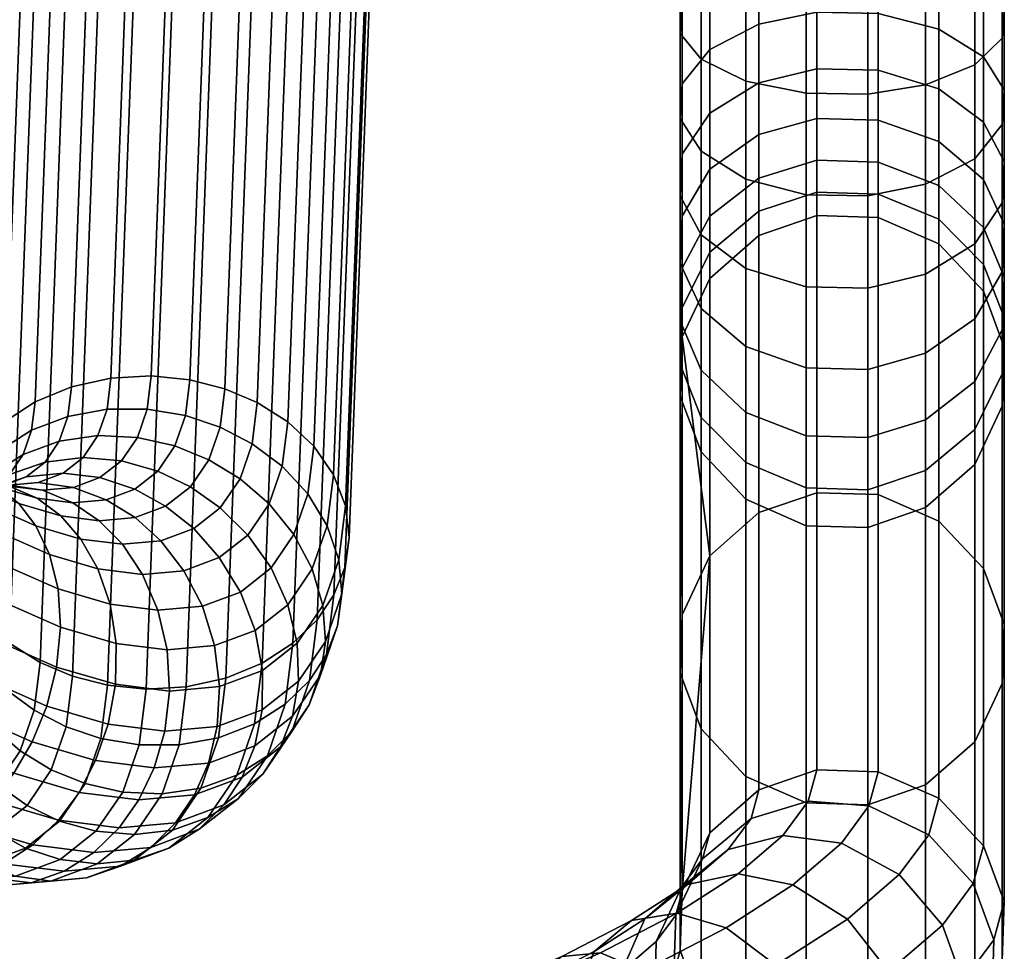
# Model space of a CAD drawing. Header units: millimetres. Extents: x -282 to 282, y -248 to 372.
# Tile 67 of 75: x 225 to 279, y 8 to 59. Entities that reach past the tile are written whole.
import ezdxf

# ---------------------------------------------------------------- set-up
doc = ezdxf.new("R2010")
doc.units = ezdxf.units.MM
doc.layers.add('LDS podnoz', color=7, linetype='Continuous')

msp = doc.modelspace()

# ---------------------------------------------------------------- meshes
at = {"layer": 'LDS podnoz'}
mesh = msp.add_polyface(dxfattribs=at)
corners = [(151.124, 117.513, 422.232), (149.748, 116.055, 421.512), (140.875, 124.901, 419.537), (142.17, 126.44, 420.239), (152.376, 118.947, 423.372), (143.347, 127.948, 421.363), (155.004, 104.094, 423.288), (153.352, 102.815, 423.705), (145.307, 111.907, 421.676), (146.872, 113.284, 421.237), (156.552, 105.376, 423.265), (148.339, 114.657, 421.193), (158.039, 106.686, 423.603), (159.491, 108.057, 424.342), (160.812, 109.413, 425.5), (161.904, 110.664, 427.042), (153.41, 120.262, 424.9), (162.69, 111.728, 428.883), (154.155, 121.372, 426.73), (163.13, 112.543, 430.899), (154.572, 122.214, 428.74), (163.23, 113.086, 432.957), (154.667, 122.762, 430.797), (163.031, 113.362, 434.938), (154.478, 123.027, 432.78), (162.553, 113.401, 436.889), (154.025, 123.037, 434.739), (161.76, 113.181, 438.855), (153.274, 122.771, 436.714), (160.653, 112.675, 440.71), (152.225, 122.199, 438.584), (159.272, 111.889, 442.325), (150.916, 121.331, 440.218), (157.697, 110.863, 443.591), (149.424, 120.211, 441.504), (156.03, 109.668, 444.438), (147.844, 118.918, 442.374), (154.378, 108.389, 444.856), (146.279, 117.541, 442.813), (152.83, 107.107, 444.878), (144.812, 116.168, 442.856), (151.343, 105.797, 444.54), (143.404, 114.77, 442.538), (149.891, 104.426, 443.801), (142.027, 113.312, 441.818), (148.57, 103.07, 442.643), (140.775, 111.878, 440.677), (170.951, 103.196, 437.206), (171.16, 102.907, 435.228), (170.45, 103.265, 439.152), (169.618, 103.094, 441.106), (168.457, 102.657, 442.946), (221.135, 29.497, 407.651), (227.167, 189.1, 208.081), (227.819, 187.396, 206.737), (221.787, 27.793, 406.308), (221.173, 32.876, 410.355), (227.206, 192.479, 210.784), (226.972, 190.829, 209.458), (220.939, 31.226, 409.028), (222.695, 35.745, 412.696), (228.727, 195.349, 213.125), (227.797, 193.971, 211.995), (221.764, 34.368, 411.566), (225.71, 38.125, 414.69), (231.742, 197.729, 215.119), (230.05, 196.633, 214.192), (224.017, 37.03, 413.763), (229.869, 39.42, 415.851), (235.901, 199.023, 216.28), (233.732, 198.545, 215.833), (227.7, 38.942, 415.403), (234.196, 39.326, 415.907), (240.228, 198.929, 216.336), (238.111, 199.143, 216.443), (232.079, 39.54, 416.014), (237.897, 38.083, 415.024), (243.93, 197.686, 215.454), (242.149, 198.439, 216.002), (236.116, 38.836, 415.573), (241.001, 35.681, 413.198), (247.033, 195.285, 213.627), (245.599, 196.628, 214.658), (239.567, 37.025, 414.229), (242.737, 32.407, 410.631), (248.769, 192.01, 211.061), (248.116, 193.714, 212.404), (242.084, 34.111, 411.975), (242.698, 29.027, 407.928), (248.73, 188.631, 208.357), (248.964, 190.281, 209.684), (242.931, 30.678, 409.254), (242.107, 27.536, 406.717), (248.139, 187.139, 207.146)]
mesh.append_faces([[corners[k] for k in face] for face in [(0, 1, 2, 3), (4, 0, 3, 5), (6, 7, 8, 9), (10, 6, 9, 11), (12, 10, 11, 1), (13, 12, 1, 0), (14, 13, 0, 4), (15, 14, 4, 16), (17, 15, 16, 18), (19, 17, 18, 20), (21, 19, 20, 22), (23, 21, 22, 24), (25, 23, 24, 26), (27, 25, 26, 28), (29, 27, 28, 30), (31, 29, 30, 32), (33, 31, 32, 34), (35, 33, 34, 36), (37, 35, 36, 38), (39, 37, 38, 40), (41, 39, 40, 42), (43, 41, 42, 44), (45, 43, 44, 46), (47, 48, 21, 23), (49, 47, 23, 25), (50, 49, 25, 27), (51, 50, 27, 29), (52, 53, 54, 55), (56, 57, 58, 59), (59, 58, 53, 52), (60, 61, 62, 63), (64, 65, 66, 67), (67, 66, 61, 60), (68, 69, 70, 71), (72, 73, 74, 75), (75, 74, 69, 68), (71, 70, 65, 64), (63, 62, 57, 56), (76, 77, 78, 79), (80, 81, 82, 83), (83, 82, 77, 76), (84, 85, 86, 87), (88, 89, 90, 91), (91, 90, 85, 84), (87, 86, 81, 80), (92, 93, 89, 88), (79, 78, 73, 72)]])
mesh = msp.add_polyface(dxfattribs=at)
corners = [(170.593, 101.583, 431.147), (177.833, 90.977, 433.514), (176.974, 90.013, 431.651), (169.77, 100.569, 429.296), (171.16, 102.907, 435.228), (178.424, 92.266, 437.603), (178.314, 91.736, 435.543), (171.055, 102.371, 433.169), (170.45, 103.265, 439.152), (177.683, 92.667, 441.517), (178.206, 92.568, 439.579), (170.951, 103.196, 437.206), (169.618, 103.094, 441.106), (176.816, 92.549, 443.46), (169.431, 84.324, 427.7), (182.901, 63.192, 432.417), (181.096, 62.123, 432.787), (167.626, 83.256, 428.071), (171.124, 85.407, 427.722), (184.594, 64.275, 432.438), (174.337, 87.715, 428.883), (187.807, 66.582, 433.599), (186.219, 65.396, 432.818), (172.749, 86.528, 428.102), (175.781, 88.902, 430.078), (189.25, 67.77, 434.795), (179.274, 61.141, 433.587), (165.804, 82.273, 428.871), (202.72, 46.637, 439.511), (201.276, 45.45, 438.316), (190.444, 68.881, 436.368), (191.784, 70.604, 440.259), (191.303, 69.844, 438.231), (191.893, 71.134, 442.32), (191.153, 71.535, 446.234), (191.675, 71.436, 444.295), (190.286, 71.416, 448.176), (174.097, 91.574, 446.86), (187.567, 70.442, 451.576), (189.076, 71.052, 450), (175.606, 92.184, 445.283), (172.375, 90.749, 448.08), (185.845, 69.616, 452.796), (168.748, 88.698, 449.25), (182.218, 67.566, 453.967), (184.023, 68.634, 453.597), (170.553, 89.766, 448.88), (167.055, 87.614, 449.229), (180.525, 66.482, 453.946), (204.772, 48.712, 442.947), (203.914, 47.749, 441.084), (205.363, 50.001, 447.036), (205.254, 49.472, 444.976), (205.145, 50.303, 449.012), (203.756, 50.284, 452.893), (204.623, 50.403, 450.95), (202.546, 49.92, 454.716), (201.036, 49.309, 456.293), (197.493, 47.502, 458.313), (199.314, 48.484, 457.513), (195.687, 46.433, 458.683), (225.974, 23.821, 403.258), (232.006, 183.424, 203.688), (233.787, 182.671, 203.139), (227.755, 23.068, 402.71), (222.87, 26.222, 405.085), (228.903, 185.826, 205.514), (230.336, 184.482, 204.483), (224.304, 24.879, 404.054), (221.787, 27.793, 406.308), (227.819, 187.396, 206.737), (234.002, 22.484, 402.432), (240.034, 182.087, 202.861), (242.203, 182.565, 203.309), (236.171, 22.962, 402.879), (229.675, 22.578, 402.376), (235.708, 182.181, 202.805), (237.824, 181.967, 202.698), (231.792, 22.364, 402.269), (244.193, 183.382, 204.022), (238.161, 23.778, 403.593)]
mesh.append_faces([[corners[k] for k in face] for face in [(0, 1, 2, 3), (4, 5, 6, 7), (7, 6, 1, 0), (8, 9, 10, 11), (12, 13, 9, 8), (11, 10, 5, 4), (14, 15, 16, 17), (18, 19, 15, 14), (20, 21, 22, 23), (24, 25, 21, 20), (23, 22, 19, 18), (17, 16, 26, 27), (25, 28, 29, 21), (2, 30, 25, 24), (6, 31, 32, 1), (5, 33, 31, 6), (9, 34, 35, 10), (13, 36, 34, 9), (10, 35, 33, 5), (37, 38, 39, 40), (41, 42, 38, 37), (43, 44, 45, 46), (47, 48, 44, 43), (46, 45, 42, 41), (40, 39, 36, 13), (30, 2, 1, 32), (32, 49, 50, 30), (33, 51, 52, 31), (35, 53, 51, 33), (31, 52, 49, 32), (30, 50, 28, 25), (36, 54, 55, 34), (39, 56, 54, 36), (38, 57, 56, 39), (34, 55, 53, 35), (45, 58, 59, 42), (44, 60, 58, 45), (57, 38, 42, 59), (61, 62, 63, 64), (65, 66, 67, 68), (68, 67, 62, 61), (69, 70, 66, 65), (71, 72, 73, 74), (75, 76, 77, 78), (64, 63, 76, 75), (78, 77, 72, 71), (74, 73, 79, 80)]])
mesh = msp.add_polyface(dxfattribs=at)
corners = [(241.176, 26.158, 405.587), (247.208, 185.761, 206.016), (248.139, 187.139, 207.146), (242.107, 27.536, 406.717), (238.161, 23.778, 403.593), (244.193, 183.382, 204.022), (245.886, 184.477, 204.949), (239.854, 24.874, 404.52), (268.604, 59.49, 614.469), (268.604, 56.385, 611.996), (265.429, 55.615, 612.834), (265.429, 58.845, 615.407), (271.975, 59.427, 614.56), (271.975, 56.311, 612.077), (275.3, 58.573, 615.802), (275.3, 55.291, 613.186), (261.219, 59.834, 622.676), (261.219, 55.572, 620.168), (261.109, 53.662, 622.946), (261.109, 58.335, 625.695), (262.726, 61.313, 619.698), (262.726, 57.455, 617.428), (265.429, 62.404, 617.501), (268.604, 62.91, 616.481), (271.975, 62.861, 616.58), (275.3, 62.191, 617.93), (277.753, 60.989, 620.351), (277.753, 57.042, 618.029), (278.891, 59.577, 623.194), (278.891, 55.244, 620.645), (278.781, 58.077, 626.213), (278.781, 53.334, 623.423), (261.219, 64.227, 624.497), (261.109, 63.151, 627.691), (262.726, 65.289, 621.346), (265.429, 66.073, 619.021), (268.604, 66.436, 617.943), (271.975, 66.401, 618.047), (275.3, 65.92, 619.475), (277.753, 65.056, 622.037), (278.891, 64.042, 625.046), (278.781, 62.966, 628.24), (277.274, 61.904, 631.391), (277.274, 56.599, 629.191), (274.571, 61.121, 633.715), (274.571, 55.507, 631.388), (271.396, 60.757, 634.794), (271.396, 55.001, 632.408), (268.025, 60.792, 634.689), (268.025, 55.05, 632.309), (264.7, 61.274, 633.261), (264.7, 55.72, 630.959), (262.247, 62.137, 630.7), (262.247, 56.923, 628.538), (261.109, 68.193, 629.017), (261.219, 68.827, 625.706), (262.726, 69.452, 622.441), (265.429, 69.913, 620.031), (268.604, 70.127, 618.913), (271.975, 70.106, 619.022), (275.3, 69.823, 620.502), (277.753, 69.315, 623.157), (278.891, 68.718, 626.275), (278.781, 68.084, 629.586), (277.274, 67.459, 632.851), (274.571, 66.998, 635.261), (271.396, 66.783, 636.378), (268.025, 66.804, 636.27), (264.7, 67.088, 634.79), (262.247, 67.596, 632.135)]
mesh.append_faces([[corners[k] for k in face] for face in [(0, 1, 2, 3), (4, 5, 6, 7), (7, 6, 1, 0), (8, 9, 10, 11), (12, 13, 9, 8), (14, 15, 13, 12), (16, 17, 18, 19), (20, 21, 17, 16), (22, 11, 21, 20), (23, 8, 11, 22), (24, 12, 8, 23), (25, 14, 12, 24), (26, 27, 14, 25), (28, 29, 27, 26), (30, 31, 29, 28), (32, 16, 19, 33), (34, 20, 16, 32), (35, 22, 20, 34), (36, 23, 22, 35), (37, 24, 23, 36), (38, 25, 24, 37), (39, 26, 25, 38), (40, 28, 26, 39), (41, 30, 28, 40), (42, 43, 30, 41), (44, 45, 43, 42), (46, 47, 45, 44), (48, 49, 47, 46), (50, 51, 49, 48), (52, 53, 51, 50), (33, 19, 53, 52), (32, 33, 54, 55), (35, 34, 56, 57), (34, 32, 55, 56), (37, 36, 58, 59), (39, 38, 60, 61), (38, 37, 59, 60), (36, 35, 57, 58), (40, 39, 61, 62), (42, 41, 63, 64), (46, 44, 65, 66), (44, 42, 64, 65), (50, 48, 67, 68), (33, 52, 69, 54), (52, 50, 68, 69), (48, 46, 66, 67), (62, 63, 41, 40)]])
mesh = msp.add_polyface(dxfattribs=at)
corners = [(241.734, 31.321, 415.836), (242.084, 34.111, 411.975), (241.001, 35.681, 413.198), (240.672, 33.067, 416.815), (242.366, 29.455, 414.716), (242.737, 32.407, 410.631), (265.429, 32.041, 544.844), (262.726, 29.679, 545.505), (262.726, 44.885, 599.848), (265.429, 47.248, 599.187), (268.604, 33.137, 544.537), (268.604, 48.344, 598.88), (261.219, 41.683, 600.744), (261.219, 45.455, 609.452), (261.219, 43.273, 605.226), (261.109, 40.18, 606.566), (261.109, 42.572, 611.198), (262.726, 48.299, 607.729), (262.726, 46.324, 603.905), (265.429, 50.397, 606.458), (265.429, 48.575, 602.93), (268.604, 51.371, 605.869), (268.604, 49.619, 602.478), (264.7, 37.544, 614.244), (264.7, 34.786, 608.902), (268.025, 33.403, 609.501), (268.025, 36.255, 615.024), (262.247, 39.856, 612.843), (262.247, 37.266, 607.828), (261.219, 48.31, 613.49), (261.109, 45.701, 615.625), (262.726, 50.883, 611.384), (265.429, 52.781, 609.83), (268.604, 53.662, 609.11), (268.025, 39.987, 620.302), (271.396, 36.161, 615.082), (271.396, 39.901, 620.372), (264.7, 41.153, 619.348), (262.247, 43.245, 617.636), (261.219, 51.704, 617.087), (261.109, 49.422, 619.568), (262.726, 53.955, 614.639), (265.429, 55.615, 612.834), (268.604, 56.385, 611.996), (268.025, 44.423, 625.003), (271.396, 44.349, 625.085), (264.7, 45.443, 623.895), (262.247, 47.273, 621.905), (261.219, 55.572, 620.168), (261.109, 53.662, 622.946), (262.726, 57.455, 617.428), (265.429, 58.845, 615.407), (268.025, 49.479, 629.031), (271.396, 49.416, 629.122), (264.7, 50.332, 627.79), (262.247, 51.864, 625.562), (268.025, 55.05, 632.309), (271.396, 55.001, 632.408), (264.7, 55.72, 630.959), (262.247, 56.923, 628.538), (261.109, 58.335, 625.695), (261.109, 38.437, 601.653), (264.7, 32.776, 603.237), (268.025, 31.326, 603.643), (262.247, 35.38, 602.508), (261.211, 26.441, 546.411)]
mesh.append_faces([[corners[k] for k in face] for face in [(0, 1, 2, 3), (4, 5, 1, 0), (6, 7, 8, 9), (10, 6, 9, 11), (12, 8, 7, 7), (13, 14, 15, 16), (17, 18, 14, 13), (19, 20, 18, 17), (21, 22, 20, 19), (23, 24, 25, 26), (27, 28, 24, 23), (16, 15, 28, 27), (29, 13, 16, 30), (31, 17, 13, 29), (32, 19, 17, 31), (33, 21, 19, 32), (34, 26, 35, 36), (37, 23, 26, 34), (38, 27, 23, 37), (30, 16, 27, 38), (39, 29, 30, 40), (41, 31, 29, 39), (42, 32, 31, 41), (43, 33, 32, 42), (44, 34, 36, 45), (46, 37, 34, 44), (47, 38, 37, 46), (40, 30, 38, 47), (48, 39, 40, 49), (50, 41, 39, 48), (51, 42, 41, 50), (52, 44, 45, 53), (54, 46, 44, 52), (55, 47, 46, 54), (49, 40, 47, 55), (56, 52, 53, 57), (58, 54, 52, 56), (59, 55, 54, 58), (60, 49, 55, 59), (12, 61, 15, 14), (9, 8, 18, 20), (8, 12, 14, 18), (11, 9, 20, 22), (62, 63, 25, 24), (61, 64, 28, 15), (64, 62, 24, 28), (61, 12, 65, 65)]])
mesh = msp.add_polyface(dxfattribs=at)
corners = [(271.975, 33.031, 544.567), (268.604, 33.137, 544.537), (268.604, 48.344, 598.88), (271.975, 48.237, 598.91), (277.753, 28.977, 545.701), (275.3, 31.58, 544.973), (275.3, 46.787, 599.316), (277.753, 44.183, 600.045), (278.891, 25.92, 546.557), (278.891, 41.126, 600.9), (278.781, 37.88, 601.809), (278.781, 22.673, 547.465), (271.975, 51.276, 605.926), (271.975, 49.518, 602.521), (268.604, 49.619, 602.478), (268.604, 51.371, 605.869), (275.3, 49.988, 606.707), (275.3, 48.136, 603.12), (277.753, 47.675, 608.107), (277.753, 45.655, 604.195), (278.891, 44.96, 609.752), (278.891, 42.742, 605.456), (278.781, 42.077, 611.498), (278.781, 39.649, 606.796), (277.274, 39.233, 613.221), (277.274, 36.598, 608.118), (274.571, 37.134, 614.492), (274.571, 34.347, 609.093), (271.396, 36.161, 615.082), (271.396, 33.302, 609.545), (268.025, 36.255, 615.024), (268.025, 33.403, 609.501), (271.975, 53.576, 609.179), (268.604, 53.662, 609.11), (275.3, 52.41, 610.134), (277.753, 50.319, 611.846), (278.891, 47.862, 613.857), (278.781, 45.254, 615.992), (277.274, 42.681, 618.098), (274.571, 40.782, 619.651), (271.396, 39.901, 620.372), (271.975, 56.311, 612.077), (268.604, 56.385, 611.996), (275.3, 55.291, 613.186), (277.753, 53.461, 615.176), (278.891, 51.312, 617.513), (278.781, 49.03, 619.994), (277.274, 46.78, 622.441), (274.571, 45.119, 624.247), (271.396, 44.349, 625.085), (277.753, 57.042, 618.029), (275.3, 58.573, 615.802), (278.891, 55.244, 620.645), (278.781, 53.334, 623.423), (277.274, 51.451, 626.163), (274.571, 50.061, 628.185), (271.396, 49.416, 629.122), (277.274, 56.599, 629.191), (278.781, 58.077, 626.213), (274.571, 55.507, 631.388), (271.396, 55.001, 632.408), (277.274, 34.678, 602.705), (271.396, 31.219, 603.672), (274.571, 32.315, 603.366), (268.025, 31.326, 603.643)]
mesh.append_faces([[corners[k] for k in face] for face in [(0, 1, 2, 3), (4, 5, 6, 7), (8, 4, 7, 9), (5, 0, 3, 6), (9, 10, 11, 8), (12, 13, 14, 15), (16, 17, 13, 12), (18, 19, 17, 16), (20, 21, 19, 18), (22, 23, 21, 20), (24, 25, 23, 22), (26, 27, 25, 24), (28, 29, 27, 26), (30, 31, 29, 28), (32, 12, 15, 33), (34, 16, 12, 32), (35, 18, 16, 34), (36, 20, 18, 35), (37, 22, 20, 36), (38, 24, 22, 37), (39, 26, 24, 38), (40, 28, 26, 39), (41, 32, 33, 42), (43, 34, 32, 41), (44, 35, 34, 43), (45, 36, 35, 44), (46, 37, 36, 45), (47, 38, 37, 46), (48, 39, 38, 47), (49, 40, 39, 48), (50, 44, 43, 51), (52, 45, 44, 50), (53, 46, 45, 52), (54, 47, 46, 53), (55, 48, 47, 54), (56, 49, 48, 55), (57, 54, 53, 58), (59, 55, 54, 57), (60, 56, 55, 59), (3, 2, 14, 13), (7, 6, 17, 19), (6, 3, 13, 17), (9, 7, 19, 21), (61, 10, 23, 25), (62, 63, 27, 29), (63, 61, 25, 27), (64, 62, 29, 31), (21, 23, 10, 9)]])
mesh = msp.add_polyface(dxfattribs=at)
corners = [(241.637, 24.97, 418.033), (241.5, 26.952, 419.02), (240.086, 24.875, 423.649), (240.158, 22.796, 422.876), (241.358, 23.122, 417.01), (239.828, 20.873, 422.021), (241.734, 31.321, 415.836), (240.672, 33.067, 416.815), (239.905, 30.851, 420.627), (240.915, 28.955, 419.905), (242.366, 29.455, 414.716), (242.544, 27.589, 413.529), (242.296, 25.832, 412.35), (241.696, 24.265, 411.243), (240.736, 21.492, 416.012), (240.76, 22.841, 410.179), (239.786, 20.027, 415.016), (242.931, 30.678, 409.254), (242.737, 32.407, 410.631), (242.107, 27.536, 406.717), (242.698, 29.027, 407.928), (241.176, 26.158, 405.587), (250.142, 5.764, 463.723), (245.435, 4.044, 461.511), (244.586, 2.868, 464.861), (248.857, 4.428, 466.868), (251.823, 5.778, 460.799), (246.656, 3.889, 458.371), (253.736, 4.617, 458.276), (248.121, 2.564, 455.638), (252.911, 6.175, 469.716), (248.333, 1.938, 469.484), (252.1, 3.56, 472.131), (254.611, 7.689, 466.863), (256.729, 7.891, 464.246), (259.068, 6.913, 462.022), (261.473, 4.684, 460.418), (255.761, 2.224, 456.405), (256.382, 7.97, 473.229), (255.324, 5.228, 475.395), (258.436, 9.667, 470.734), (260.927, 10.063, 468.496), (263.632, 9.273, 466.642), (257.91, 6.894, 479.186), (255.387, 2.16, 476.793), (257.897, 3.777, 480.473), (259.165, 9.763, 477.309), (261.504, 11.643, 475.231), (264.295, 12.232, 473.432), (259.787, 8.51, 483.393), (259.719, 5.346, 484.556), (261.185, 11.502, 481.836), (263.731, 13.561, 480.222), (258.988, 0.657, 481.144), (260.837, 2.249, 485.287), (260.859, 9.952, 487.647), (260.759, 6.744, 488.685), (262.338, 13.053, 486.414), (261.892, 3.668, 489.477), (241.112, 2.156, 456.814), (240.385, 2.465, 460.093), (261.109, 8.024, 492.966), (261.219, 11.27, 492.057), (262.726, 14.472, 491.161), (262.247, 4.967, 493.821), (261.109, 23.231, 547.309), (262.726, 29.679, 545.505), (262.247, 20.173, 548.165), (262.247, 35.38, 602.508), (261.109, 38.437, 601.653), (261.211, 26.441, 546.411), (261.219, 41.683, 600.744)]
mesh.append_faces([[corners[k] for k in face] for face in [(0, 1, 2, 3), (4, 0, 3, 5), (6, 7, 8, 9), (10, 6, 9, 1), (11, 10, 1, 0), (12, 11, 0, 4), (13, 12, 4, 14), (15, 13, 14, 16), (11, 17, 18, 10), (13, 19, 20, 12), (12, 20, 17, 11), (15, 21, 19, 13), (22, 23, 24, 25), (26, 27, 23, 22), (28, 29, 27, 26), (30, 25, 31, 32), (33, 22, 25, 30), (34, 26, 22, 33), (35, 28, 26, 34), (36, 37, 28, 35), (38, 30, 32, 39), (40, 33, 30, 38), (41, 34, 33, 40), (42, 35, 34, 41), (43, 39, 44, 45), (46, 38, 39, 43), (47, 40, 38, 46), (48, 41, 40, 47), (49, 43, 45, 50), (51, 46, 43, 49), (52, 47, 46, 51), (50, 45, 53, 54), (55, 49, 50, 56), (57, 51, 49, 55), (56, 50, 54, 58), (59, 60, 23, 27), (55, 56, 61, 62), (57, 55, 62, 63), (56, 58, 64, 61), (65, 62, 61, 61), (66, 63, 62, 62), (61, 64, 67, 65), (65, 67, 68, 69), (69, 70, 65, 65), (71, 66, 70, 70), (62, 65, 70, 70), (62, 70, 66, 66)]])
mesh = msp.add_polyface(dxfattribs=at)
corners = [(229.818, 27.018, 440.545), (229.153, 28.958, 439.696), (226.494, 29.739, 442.809), (226.962, 27.858, 443.888), (230.147, 24.864, 441.166), (227.099, 25.76, 444.734), (230.494, 30.305, 435.566), (229.225, 31.597, 434.692), (227.11, 31.859, 437.598), (228.221, 30.587, 438.688), (231.599, 28.655, 436.336), (232.445, 26.693, 436.937), (232.951, 24.517, 437.314), (229.61, 32.749, 430.73), (227.812, 33.421, 429.804), (226.11, 33.27, 432.573), (227.781, 32.587, 433.706), (231.19, 31.771, 431.495), (232.604, 30.493, 432.131), (233.871, 28.856, 432.639), (234.884, 26.91, 432.967), (235.555, 24.748, 433.077), (231.173, 33.332, 427.656), (229.266, 33.963, 426.945), (232.869, 32.397, 428.194), (234.408, 31.165, 428.584), (235.812, 29.58, 428.822), (236.969, 27.687, 428.868), (237.78, 25.578, 428.702), (230.442, 34.886, 424.055), (228.337, 35.067, 423.375), (227.238, 34.203, 426.078), (232.436, 34.324, 424.55), (234.226, 33.463, 424.857), (235.866, 32.311, 424.999), (237.381, 30.813, 424.964), (238.654, 29.011, 424.726), (239.579, 26.991, 424.28), (231.315, 36.17, 421.196), (229.154, 36.267, 420.7), (233.375, 35.704, 421.477), (235.234, 34.945, 421.556), (236.949, 33.903, 421.453), (238.547, 32.526, 421.147), (239.905, 30.851, 420.627), (240.915, 28.955, 419.905), (241.5, 26.952, 419.02), (240.086, 24.875, 423.649), (229.655, 37.714, 418.212), (227.497, 37.325, 417.641), (227.022, 35.954, 419.999), (231.85, 37.716, 418.537), (233.95, 37.366, 418.619), (235.852, 36.73, 418.486), (237.613, 35.821, 418.155), (239.261, 34.591, 417.598), (240.672, 33.067, 416.815), (229.869, 39.42, 415.851), (227.7, 38.942, 415.403), (234.196, 39.326, 415.907), (232.079, 39.54, 416.014), (236.116, 38.836, 415.573), (239.567, 37.025, 414.229), (237.897, 38.083, 415.024), (241.001, 35.681, 413.198)]
mesh.append_faces([[corners[k] for k in face] for face in [(0, 1, 2, 3), (4, 0, 3, 5), (6, 7, 8, 9), (10, 6, 9, 1), (11, 10, 1, 0), (12, 11, 0, 4), (13, 14, 15, 16), (17, 13, 16, 7), (18, 17, 7, 6), (19, 18, 6, 10), (20, 19, 10, 11), (21, 20, 11, 12), (22, 23, 14, 13), (24, 22, 13, 17), (25, 24, 17, 18), (26, 25, 18, 19), (27, 26, 19, 20), (28, 27, 20, 21), (29, 30, 31, 23), (32, 29, 23, 22), (33, 32, 22, 24), (34, 33, 24, 25), (35, 34, 25, 26), (36, 35, 26, 27), (37, 36, 27, 28), (38, 39, 30, 29), (40, 38, 29, 32), (41, 40, 32, 33), (42, 41, 33, 34), (43, 42, 34, 35), (44, 43, 35, 36), (45, 44, 36, 37), (46, 45, 37, 47), (48, 49, 50, 39), (51, 48, 39, 38), (52, 51, 38, 40), (53, 52, 40, 41), (54, 53, 41, 42), (55, 54, 42, 43), (56, 55, 43, 44), (48, 57, 58, 49), (52, 59, 60, 51), (51, 60, 57, 48), (53, 61, 59, 52), (55, 62, 63, 54), (56, 64, 62, 55), (61, 53, 54, 63)]])
mesh = msp.add_polyface(dxfattribs=at)
corners = [(223.129, 32.472, 444.185), (222.371, 33.613, 442.715), (219.839, 35.072, 444.826), (220.41, 34.039, 446.453), (223.673, 30.986, 445.612), (220.747, 32.673, 448.053), (223.934, 29.197, 446.898), (220.791, 31.008, 449.519), (223.866, 27.19, 447.947), (220.511, 29.123, 450.745), (223.465, 25.085, 448.685), (219.916, 27.13, 451.645), (223.67, 33.46, 438.917), (222.286, 34.082, 437.422), (220.174, 35.016, 439.522), (221.399, 34.464, 441.174), (224.81, 32.535, 440.29), (225.75, 31.313, 441.58), (226.494, 29.739, 442.809), (226.962, 27.858, 443.888), (227.099, 25.76, 444.734), (224.278, 33.497, 435.091), (222.571, 33.766, 433.699), (220.707, 34.314, 435.88), (225.811, 32.83, 436.411), (227.11, 31.859, 437.598), (228.221, 30.587, 438.688), (229.153, 28.958, 439.696), (224.285, 33.554, 431.344), (222.407, 33.382, 430.087), (220.782, 33.584, 432.319), (226.11, 33.27, 432.573), (227.781, 32.587, 433.706), (229.225, 31.597, 434.692), (223.916, 33.516, 427.632), (222.053, 32.881, 426.509), (220.595, 32.752, 428.882), (225.877, 33.695, 428.753), (227.812, 33.421, 429.804), (223.3, 33.346, 424.058), (221.633, 32.302, 423.03), (220.4, 31.843, 425.454), (225.206, 33.997, 425.096), (227.238, 34.203, 426.078), (229.266, 33.963, 426.945), (222.629, 33.085, 420.58), (221.291, 31.755, 419.593), (220.283, 30.963, 422.071), (224.307, 34.137, 421.582), (226.248, 34.816, 422.534), (228.337, 35.067, 423.375), (222.04, 32.855, 417.14), (221.089, 31.391, 416.145), (220.318, 30.257, 418.671), (223.37, 34.173, 418.156), (225.055, 35.237, 419.131), (227.022, 35.954, 419.999), (229.154, 36.267, 420.7), (222.499, 34.182, 414.86), (221.562, 32.757, 413.795), (223.823, 35.484, 415.902), (225.514, 36.562, 416.853), (227.497, 37.325, 417.641), (220.892, 27.567, 410.322), (221.135, 29.497, 407.651), (221.787, 27.793, 406.308), (221.524, 25.701, 409.202), (222.87, 26.222, 405.085), (222.586, 23.955, 408.223), (222.695, 35.745, 412.696), (221.764, 34.368, 411.566), (225.71, 38.125, 414.69), (224.017, 37.03, 413.763), (227.7, 38.942, 415.403), (221.173, 32.876, 410.355), (220.962, 31.19, 412.688)]
mesh.append_faces([[corners[k] for k in face] for face in [(0, 1, 2, 3), (4, 0, 3, 5), (6, 4, 5, 7), (8, 6, 7, 9), (10, 8, 9, 11), (12, 13, 14, 15), (16, 12, 15, 1), (17, 16, 1, 0), (18, 17, 0, 4), (19, 18, 4, 6), (20, 19, 6, 8), (21, 22, 23, 13), (24, 21, 13, 12), (25, 24, 12, 16), (26, 25, 16, 17), (27, 26, 17, 18), (28, 29, 30, 22), (31, 28, 22, 21), (32, 31, 21, 24), (33, 32, 24, 25), (34, 35, 36, 29), (37, 34, 29, 28), (38, 37, 28, 31), (39, 40, 41, 35), (42, 39, 35, 34), (43, 42, 34, 37), (44, 43, 37, 38), (45, 46, 47, 40), (48, 45, 40, 39), (49, 48, 39, 42), (50, 49, 42, 43), (51, 52, 53, 46), (54, 51, 46, 45), (55, 54, 45, 48), (56, 55, 48, 49), (57, 56, 49, 50), (58, 59, 52, 51), (60, 58, 51, 54), (61, 60, 54, 55), (62, 61, 55, 56), (63, 64, 65, 66), (66, 65, 67, 68), (58, 69, 70, 59), (61, 71, 72, 60), (60, 72, 69, 58), (62, 73, 71, 61), (59, 70, 74, 75)]])
mesh = msp.add_polyface(dxfattribs=at)
corners = [(266.362, 7.213, 465.367), (261.473, 4.684, 460.418), (259.068, 6.913, 462.022), (263.632, 9.273, 466.642), (268.448, 4.233, 465.057), (263.358, 1.6, 459.905), (267.292, 11.631, 472.007), (260.927, 10.063, 468.496), (264.295, 12.232, 473.432), (270.283, 9.739, 471.114), (272.53, 6.863, 471.04), (273.621, 3.743, 471.712), (269.502, 1.089, 465.674), (266.739, 14.337, 478.91), (261.504, 11.643, 475.231), (263.731, 13.561, 480.222), (269.948, 13.919, 477.96), (273.129, 12.189, 477.492), (275.493, 9.414, 477.681), (276.61, 6.318, 478.412), (276.542, 3.153, 479.575), (273.607, 0.625, 472.999), (265.001, 15.271, 485.268), (261.185, 11.502, 481.836), (262.338, 13.053, 486.414), (268.135, 16.214, 484.45), (271.465, 15.958, 483.981), (274.753, 14.375, 483.942), (277.184, 11.689, 484.396), (278.317, 8.613, 485.188), (278.217, 5.406, 486.226), (262.726, 14.472, 491.161), (265.429, 16.835, 490.5), (268.604, 17.931, 490.194), (271.975, 17.824, 490.223), (275.3, 16.374, 490.629), (277.753, 13.77, 491.358), (278.891, 10.713, 492.213), (276.738, 2.304, 487.458), (278.781, 7.467, 493.122), (277.274, 4.265, 494.018), (261.892, 3.668, 489.477), (264.323, 0.983, 489.931), (264.7, 2.364, 494.55), (262.247, 4.967, 493.821), (265.429, 32.041, 544.844), (268.604, 33.137, 544.537), (271.975, 33.031, 544.567), (262.726, 29.679, 545.505), (275.3, 31.58, 544.973), (277.753, 28.977, 545.701), (278.891, 25.92, 546.557), (278.781, 22.673, 547.465), (274.571, 1.902, 494.679), (277.274, 19.471, 548.361), (274.571, 17.109, 549.022), (271.396, 0.806, 494.985), (271.396, 16.013, 549.329), (268.025, 0.913, 494.956), (268.025, 16.119, 549.299), (264.7, 17.57, 548.893), (262.247, 20.173, 548.165), (278.781, 37.88, 601.809), (277.274, 34.678, 602.705), (274.571, 32.315, 603.366), (271.396, 31.219, 603.672), (268.025, 31.326, 603.643), (264.7, 32.776, 603.237), (262.247, 35.38, 602.508)]
mesh.append_faces([[corners[k] for k in face] for face in [(0, 1, 2, 3), (4, 5, 1, 0), (6, 3, 7, 8), (9, 0, 3, 6), (10, 4, 0, 9), (11, 12, 4, 10), (13, 8, 14, 15), (16, 6, 8, 13), (17, 9, 6, 16), (18, 10, 9, 17), (19, 11, 10, 18), (20, 21, 11, 19), (22, 15, 23, 24), (25, 13, 15, 22), (26, 16, 13, 25), (27, 17, 16, 26), (28, 18, 17, 27), (29, 19, 18, 28), (30, 20, 19, 29), (22, 24, 31, 32), (26, 25, 33, 34), (28, 27, 35, 36), (27, 26, 34, 35), (25, 22, 32, 33), (29, 28, 36, 37), (38, 30, 39, 40), (41, 42, 43, 44), (37, 39, 30, 29), (33, 32, 45, 46), (34, 33, 46, 47), (32, 31, 48, 45), (35, 34, 47, 49), (37, 36, 50, 51), (39, 37, 51, 52), (53, 40, 54, 55), (56, 53, 55, 57), (40, 39, 52, 54), (58, 56, 57, 59), (43, 58, 59, 60), (44, 43, 60, 61), (36, 35, 49, 50), (54, 52, 62, 63), (57, 55, 64, 65), (59, 57, 65, 66), (61, 60, 67, 68), (60, 59, 66, 67), (55, 54, 63, 64)]])
mesh = msp.add_polyface(dxfattribs=at)
corners = [(222.765, 23.016, 449.075), (223.465, 25.085, 448.685), (219.916, 27.13, 451.645), (219.051, 25.156, 452.172), (226.885, 23.573, 445.286), (227.099, 25.76, 444.734), (223.866, 27.19, 447.947), (226.344, 21.433, 445.518), (225.536, 19.463, 445.445), (221.833, 21.1, 449.126), (224.543, 17.748, 445.114), (220.754, 19.423, 448.88), (223.359, 16.229, 444.538), (219.515, 17.928, 448.359), (230.109, 22.625, 441.512), (230.147, 24.864, 441.166), (229.718, 20.441, 441.569), (229.027, 18.437, 441.36), (228.115, 16.697, 440.932), (226.983, 15.163, 440.296), (225.583, 13.819, 439.418), (221.94, 14.89, 443.683), (223.963, 12.78, 438.314), (220.338, 13.846, 442.557), (222.205, 12.142, 437.034), (218.639, 13.191, 441.208), (230.317, 14.75, 435.716), (231.402, 16.29, 436.418), (228.935, 13.404, 434.813), (227.298, 12.367, 433.732), (225.486, 11.736, 432.527), (223.608, 11.564, 431.27), (220.417, 11.96, 435.654), (228.532, 12.007, 427.57), (230.395, 12.642, 428.693), (226.571, 11.828, 426.448), (224.636, 12.102, 425.397), (221.782, 11.849, 430.041), (222.839, 12.774, 424.472), (220.112, 12.532, 428.909), (221.933, 15.81, 418.963), (223.472, 14.578, 419.353), (221.258, 13.752, 423.706), (219.844, 15.031, 423.071), (229.104, 12.772, 421.469), (231.135, 12.977, 422.451), (227.075, 13.012, 420.602), (225.169, 13.643, 419.891), (223.622, 17.136, 414.811), (225.262, 15.983, 414.953), (222.107, 18.634, 414.847), (220.529, 17.395, 418.725), (229.046, 14.56, 415.756), (231.151, 14.38, 416.436), (227.052, 15.122, 415.261), (224.876, 18.98, 410.704), (226.591, 17.938, 410.6), (223.279, 20.356, 411.009), (221.92, 22.032, 411.529), (220.834, 20.436, 415.085), (228.451, 17.179, 410.679), (230.51, 16.713, 410.96), (225.645, 21.201, 406.884), (227.406, 20.292, 406.552), (223.997, 22.432, 407.441), (222.586, 23.955, 408.223), (221.524, 25.701, 409.202), (220.911, 23.928, 412.252), (229.308, 19.656, 406.419), (225.974, 23.821, 403.258), (227.755, 23.068, 402.71), (222.87, 26.222, 405.085), (224.304, 24.879, 404.054), (229.675, 22.578, 402.376)]
mesh.append_faces([[corners[k] for k in face] for face in [(0, 1, 2, 3), (4, 5, 6, 1), (7, 4, 1, 0), (8, 7, 0, 9), (10, 8, 9, 11), (12, 10, 11, 13), (14, 15, 5, 4), (16, 14, 4, 7), (17, 16, 7, 8), (18, 17, 8, 10), (19, 18, 10, 12), (20, 19, 12, 21), (22, 20, 21, 23), (24, 22, 23, 25), (26, 27, 18, 19), (28, 26, 19, 20), (29, 28, 20, 22), (30, 29, 22, 24), (31, 30, 24, 32), (33, 34, 29, 30), (35, 33, 30, 31), (36, 35, 31, 37), (38, 36, 37, 39), (40, 41, 42, 43), (44, 45, 33, 35), (46, 44, 35, 36), (47, 46, 36, 38), (41, 47, 38, 42), (48, 49, 41, 40), (50, 48, 40, 51), (52, 53, 44, 46), (54, 52, 46, 47), (49, 54, 47, 41), (55, 56, 49, 48), (57, 55, 48, 50), (58, 57, 50, 59), (60, 61, 52, 54), (56, 60, 54, 49), (62, 63, 56, 55), (64, 62, 55, 57), (65, 64, 57, 58), (66, 65, 58, 67), (63, 68, 60, 56), (62, 69, 70, 63), (65, 71, 72, 64), (64, 72, 69, 62), (63, 70, 73, 68)]])
mesh = msp.add_polyface(dxfattribs=at)
corners = [(233.075, 22.257, 437.437), (232.951, 24.517, 437.314), (230.147, 24.864, 441.166), (230.109, 22.625, 441.512), (232.822, 20.057, 437.305), (229.718, 20.441, 441.569), (232.238, 18.039, 436.948), (229.027, 18.437, 441.36), (231.402, 16.29, 436.418), (228.115, 16.697, 440.932), (235.83, 22.502, 432.955), (235.555, 24.748, 433.077), (235.704, 20.313, 432.614), (235.22, 18.304, 432.096), (234.454, 16.561, 431.451), (233.413, 15.026, 430.678), (230.317, 14.75, 435.716), (232.048, 13.68, 429.747), (228.935, 13.404, 434.813), (230.395, 12.642, 428.693), (227.298, 12.367, 433.732), (238.184, 23.38, 428.326), (237.78, 25.578, 428.702), (238.167, 21.232, 427.771), (237.769, 19.255, 427.085), (237.062, 17.534, 426.323), (236.059, 16.012, 425.476), (234.708, 14.672, 424.517), (233.042, 13.629, 423.488), (231.135, 12.977, 422.451), (228.532, 12.007, 427.57), (240.086, 24.875, 423.649), (239.579, 26.991, 424.28), (240.158, 22.796, 422.876), (239.828, 20.873, 422.021), (239.17, 19.19, 421.14), (238.197, 17.692, 420.218), (236.859, 16.361, 419.231), (235.181, 15.309, 418.229), (233.24, 14.631, 417.277), (231.151, 14.38, 416.436), (229.104, 12.772, 421.469), (240.736, 21.492, 416.012), (241.358, 23.122, 417.01), (239.786, 20.027, 415.016), (238.456, 18.709, 414), (236.77, 17.645, 413.025), (234.803, 16.929, 412.158), (232.671, 16.615, 411.457), (230.51, 16.713, 410.96), (229.046, 14.56, 415.756), (239.435, 21.538, 409.136), (240.76, 22.841, 410.179), (237.744, 20.46, 408.186), (235.761, 19.697, 407.397), (233.603, 19.308, 406.826), (231.408, 19.306, 406.501), (229.308, 19.656, 406.419), (228.451, 17.179, 410.679), (239.854, 24.874, 404.52), (241.176, 26.158, 405.587), (236.171, 22.962, 402.879), (238.161, 23.778, 403.593), (231.792, 22.364, 402.269), (234.002, 22.484, 402.432), (229.675, 22.578, 402.376)]
mesh.append_faces([[corners[k] for k in face] for face in [(0, 1, 2, 3), (4, 0, 3, 5), (6, 4, 5, 7), (8, 6, 7, 9), (10, 11, 1, 0), (12, 10, 0, 4), (13, 12, 4, 6), (14, 13, 6, 8), (15, 14, 8, 16), (17, 15, 16, 18), (19, 17, 18, 20), (21, 22, 11, 10), (23, 21, 10, 12), (24, 23, 12, 13), (25, 24, 13, 14), (26, 25, 14, 15), (27, 26, 15, 17), (28, 27, 17, 19), (29, 28, 19, 30), (31, 32, 22, 21), (33, 31, 21, 23), (34, 33, 23, 24), (35, 34, 24, 25), (36, 35, 25, 26), (37, 36, 26, 27), (38, 37, 27, 28), (39, 38, 28, 29), (40, 39, 29, 41), (42, 43, 34, 35), (44, 42, 35, 36), (45, 44, 36, 37), (46, 45, 37, 38), (47, 46, 38, 39), (48, 47, 39, 40), (49, 48, 40, 50), (51, 52, 44, 45), (53, 51, 45, 46), (54, 53, 46, 47), (55, 54, 47, 48), (56, 55, 48, 49), (57, 56, 49, 58), (51, 59, 60, 52), (54, 61, 62, 53), (53, 62, 59, 51), (56, 63, 64, 55), (57, 65, 63, 56), (55, 64, 61, 54)]])

doc.saveas('drawing.dxf')
